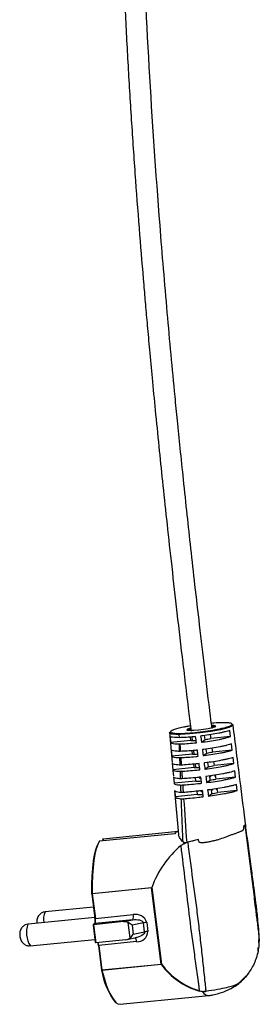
# Model space of a CAD drawing. Header units: millimetres. Extents: x -560 to 65, y -1363 to 525.
# Tile 3 of 6: x -7 to 45, y -1106 to -891. Entities that reach past the tile are written whole.
import ezdxf

# ---------------------------------------------------------------- set-up
doc = ezdxf.new("R2010")
doc.units = ezdxf.units.MM

msp = doc.modelspace()

# ---------------------------------------------------------------- linework, layer by layer
at = {"color": 7, "linetype": 'Continuous', "lineweight": 25}
for p, q in [((25.8, -1046.68), (26.38, -1053.33)), ((39.14, -1047.63), (38.98, -1046.29)), ((25.9, -1047.59), (26.01, -1048.93)), ((30.45, -1048.49), (26.01, -1048.93)), ((27.95, -1047.87), (27.92, -1047.16)), ((30.45, -1048.49), (30.36, -1047.73)), ((30.68, -1047.78), (30.77, -1048.5)), ((32.77, -1048.86), (33.58, -1048.28)), ((33.58, -1048.28), (33.47, -1047.41)), ((34.69, -1047.22), (34.8, -1048.06)), ((39.14, -1047.63), (34.8, -1048.06)), ((26.15, -1050.55), (26.27, -1051.9)), ((30.82, -1051.45), (30.73, -1050.69)), ((31.04, -1050.67), (31.13, -1051.45)), ((33.95, -1051.23), (33.84, -1050.35)), ((35.06, -1050.16), (35.17, -1051.02)), ((39.51, -1050.58), (35.17, -1051.02)), ((39.51, -1050.58), (39.34, -1049.24)), ((30.82, -1051.45), (26.27, -1051.9)), ((33.15, -1051.8), (33.95, -1051.23)), ((35.43, -1053.11), (35.54, -1053.97)), ((39.88, -1053.54), (39.71, -1052.2)), ((26.41, -1053.52), (26.53, -1054.87)), ((31.19, -1054.4), (26.53, -1054.87)), ((26.53, -1055.04), (26.64, -1056.32)), ((31.19, -1054.4), (31.1, -1053.65)), ((31.4, -1053.63), (31.5, -1054.41)), ((33.54, -1054.75), (34.33, -1054.19)), ((34.33, -1054.19), (34.21, -1053.3)), ((39.88, -1053.54), (35.54, -1053.97)), ((40.24, -1056.5), (40.08, -1055.16)), ((26.67, -1056.49), (26.78, -1057.83)), ((31.57, -1057.36), (26.78, -1057.83)), ((31.57, -1057.36), (31.47, -1056.61)), ((32.32, -1056.53), (32.36, -1056.79)), ((33.92, -1057.7), (34.7, -1057.14)), ((34.7, -1057.14), (34.58, -1056.25)), ((34.78, -1056.43), (34.61, -1056.44)), ((34.75, -1056.22), (34.78, -1056.43)), ((35.8, -1056.35), (35.76, -1056.06)), ((35.8, -1056.06), (35.91, -1056.93)), ((35.84, -1056.32), (35.8, -1056.35)), ((40.24, -1056.5), (35.91, -1056.93)), ((26.92, -1059.48), (27.75, -1069.08)), ((26.93, -1059.45), (27.04, -1060.8)), ((31.94, -1060.31), (31.84, -1059.58)), ((32.7, -1059.48), (32.73, -1059.74)), ((35.07, -1060.1), (34.95, -1059.18)), ((35.15, -1059.38), (34.98, -1059.4)), ((35.12, -1059.16), (35.15, -1059.38)), ((36.17, -1059.31), (36.13, -1059)), ((36.17, -1059), (36.29, -1059.88)), ((36.21, -1059.28), (36.17, -1059.31)), ((40.61, -1059.45), (36.29, -1059.88)), ((40.61, -1059.45), (40.44, -1058.11)), ((31.94, -1060.31), (27.04, -1060.8)), ((34.31, -1060.64), (35.07, -1060.1)), ((26.93, -1068.88), (10.5, -1070.51)), ((11.18, -1070.06), (11.23, -1070.44)), ((11.25, -1069.97), (27.68, -1068.34)), ((27.29, -1068.48), (27.7, -1068.43)), ((8.89, -1081.96), (21.92, -1080.67)), ((21.88, -1080.72), (8.9, -1082.01)), ((21.92, -1080.67), (21.88, -1080.72)), ((23.98, -1097.42), (21.88, -1080.72)), ((21.95, -1080.61), (24.06, -1097.41)), ((8.82, -1082.01), (9.49, -1087.4)), ((8.9, -1082.01), (9.57, -1087.4)), ((9.18, -1084.93), (-1.4, -1085.98)), ((9.47, -1087.2), (-5.13, -1088.65)), ((9.57, -1087.4), (17.86, -1086.58)), ((-5.13, -1088.65), (-5.19, -1088.68)), ((9.15, -1088.78), (9.08, -1088.86)), ((9.08, -1088.86), (9.56, -1092.64)), ((9.45, -1088.55), (9.11, -1088.8)), ((15.76, -1088.12), (9.15, -1088.78)), ((9.5, -1088.53), (9.15, -1088.78)), ((9.15, -1088.78), (9.65, -1092.72)), ((17.78, -1087.71), (9.5, -1088.53)), ((15.76, -1088.12), (17.78, -1087.71)), ((17.18, -1091.69), (16.75, -1088.31)), ((20.08, -1088.39), (17.6, -1088.9)), ((17.6, -1088.9), (17.84, -1090.87)), ((20.32, -1090.36), (20.08, -1088.39)), ((20.83, -1088.28), (21.08, -1090.25)), ((-4.66, -1093.4), (9.48, -1092)), ((16.45, -1092.04), (18.58, -1091.6)), ((17.84, -1090.87), (20.32, -1090.36)), ((18.58, -1091.6), (18.28, -1091.65)), ((9.65, -1092.72), (9.56, -1092.64)), ((16.26, -1092.07), (9.65, -1092.72)), ((10.24, -1093.31), (10.92, -1098.71)), ((18.6, -1092.49), (10.32, -1093.32)), ((10.32, -1093.32), (11, -1098.71)), ((45.16, -1094.55), (45.22, -1093.8)), ((11, -1098.71), (23.98, -1097.42)), ((23.99, -1097.47), (11, -1098.75)), ((42.89, -1099.58), (43.14, -1099.29)), ((41.16, -1101.43), (40.95, -1101.56)), ((14.98, -1106.2), (31.41, -1104.57)), ((31.42, -1104.57), (34.34, -1104.28))]:
    msp.add_line(p, q, dxfattribs=at)
at = {"color": 8, "linetype": 'Continuous', "lineweight": 25}
msp.add_line((11.25, -1069.97), (11.31, -1070.43), dxfattribs=at)
at = {"color": 7, "linetype": 'Continuous', "lineweight": 25, "flags": 128}
for points in [[(39.35, -1044.93), (39.65, -1045), (39.57, -1045.29), (39.49, -1045.34), (38.55, -1045.72), (36.94, -1046.13), (34.85, -1046.52), (32.53, -1046.84), (30.23, -1047.06), (28.21, -1047.15), (27.92, -1047.16), (27.92, -1047.16), (27.92, -1047.16)], [(35.92, -1045.37), (35.92, -1045.39), (35.7, -1045.55), (35.12, -1045.73), (34.26, -1045.92), (33.21, -1046.09), (32.11, -1046.23), (31.08, -1046.3), (30.26, -1046.32), (29.73, -1046.27), (29.57, -1046.17)], [(30.43, -1046.03), (30, -1046.18), (29.79, -1046.33), (29.79, -1046.34)], [(32.66, -1056.73), (32.62, -1056.73), (32.36, -1056.79)], [(33.04, -1059.68), (32.99, -1059.69), (32.73, -1059.74)], [(8.82, -1082.01), (8.82, -1080.02), (8.88, -1078.14), (9, -1076.41), (9.17, -1074.85), (9.4, -1073.47), (9.69, -1072.3), (10.02, -1071.36), (10.39, -1070.65)], [(10.5, -1070.51), (10.11, -1071.22), (9.78, -1072.16), (9.49, -1073.34), (9.25, -1074.73), (9.07, -1076.3), (8.95, -1078.05), (8.89, -1079.95), (8.89, -1081.96)], [(17.78, -1087.71), (18.16, -1087.67), (18.53, -1087.67), (18.88, -1087.69), (19.21, -1087.75), (19.49, -1087.83), (19.72, -1087.94), (19.9, -1088.08), (20.02, -1088.23), (20.08, -1088.39)], [(10.24, -1093.31), (10.24, -1093.31), (10.24, -1093.31)], [(11, -1098.75), (11.47, -1100.44), (11.96, -1101.94), (12.46, -1103.24), (12.97, -1104.32), (13.49, -1105.17), (14, -1105.77), (14.5, -1106.11), (14.98, -1106.2)]]:
    msp.add_lwpolyline(points, dxfattribs=at)
at = {"color": 8, "linetype": 'Continuous', "lineweight": 25, "flags": 128}
for points in [[(8.82, -1082), (8.82, -1081.99), (8.82, -1081.99), (8.83, -1081.98), (8.84, -1081.97), (8.86, -1081.97), (8.87, -1081.97), (8.89, -1081.96)], [(20.32, -1090.36), (20.31, -1090.56), (20.21, -1090.76), (20.03, -1090.96), (19.77, -1091.15), (19.46, -1091.32), (19.1, -1091.46), (18.7, -1091.57), (18.58, -1091.6)], [(11, -1098.75), (10.99, -1098.75), (10.97, -1098.75), (10.95, -1098.75), (10.94, -1098.74), (10.93, -1098.74), (10.92, -1098.73), (10.92, -1098.72)]]:
    msp.add_lwpolyline(points, dxfattribs=at)
at = {"color": 8, "linetype": 'Continuous', "lineweight": 25}
for centre, radius, start, end in [((30.54, -1047.22), 1.43, 94.8658, 132.8113), ((35.22, -1046.88), 1.66, 65.2117, 95.3938), ((8.86, -1081.83), 0.183, 256.1968, 281.2861), ((1.38, -1087.49), 3.16, 151.3818, 195.0527), ((9.54, -1087.23), 0.183, 256.1968, 281.2861), ((-0.36, -1090.53), 5.16, 159.0168, 213.813), ((9.51, -1088.63), 0.0947, 95.592, 125.6382), ((16.96, -1092.54), 1.64, 1.6359, 33.0295), ((7.3, -1093.64), 3.04, 6.1643, 18.6749), ((10.28, -1093.18), 0.137, 251.8688, 285.6141), ((10.96, -1098.58), 0.137, 251.8688, 285.6141)]:
    msp.add_arc(centre, radius, start, end, dxfattribs=at)
at = {"color": 7, "linetype": 'Continuous', "lineweight": 25}
for centre, radius, start, end in [((35.13, -1046.82), 1.37, 63.5592, 93.7618), ((30.96, -1039.28), 9.22, 266.8068, 273.96), ((30.8, -1029.04), 19.43, 278.227, 281.8714), ((31.17, -1032), 19.43, 278.227, 281.8714), ((31.34, -1042.23), 9.23, 266.8089, 273.9767), ((31.71, -1045.17), 9.25, 266.8122, 274.0015), ((31.54, -1034.96), 19.43, 278.227, 281.8714), ((32.08, -1048.1), 9.27, 266.8163, 274.0334), ((31.92, -1037.91), 19.43, 278.227, 281.8714), ((32.45, -1051.03), 9.3, 266.8212, 274.0718), ((32.29, -1040.87), 19.43, 278.227, 281.8714), ((28.61, -1070.01), 2.02, 130.7759, 146.1728), ((27.78, -1069.26), 0.924, 95.8966, 121.8904), ((41.83, -1087.66), 21.09, 129.8482, 160.4786), ((8.92, -1082), 0.1, 180.8608, 187.166), ((9.34, -1081.96), 0.451, 181.0003, 187.222), ((7.48, -1087.89), 2.07, 338.809, 13.6596), ((7.74, -1087.85), 1.89, 338.809, 13.6596), ((16.02, -1087.03), 1.89, 338.809, 13.6596), ((18.41, -1089.07), 2.55, 17.9827, 102.5029), ((15.96, -1089.82), 1.7, 62.0856, 96.4787), ((14.14, -1092.93), 5.3, 49.3309, 60.4617), ((21.57, -1095.87), 7.63, 95.5566, 101.2787), ((16.13, -1090.44), 1.63, 274.6095, 309.9862), ((14.73, -1089.01), 3.63, 312.4595, 329.0951), ((18.71, -1090.13), 2.37, 267.2538, 357.0001), ((21.81, -1097.84), 7.63, 95.5566, 101.2787), ((6.69, -1093.71), 3.57, 6.3904, 16.821), ((23.91, -1096.7), 0.721, 275.4365, 282.2798), ((24.35, -1097.37), 0.377, 186.899, 193.9181), ((23.9, -1097.28), 0.204, 293.735, 321.0845), ((36.71, -1088.25), 15.71, 215.9331, 253.7873), ((36.73, -1088.18), 15.67, 216.0582, 253.8935), ((26.54, -1096.07), 15.85, 189.5711, 217.8487), ((11.02, -1098.69), 0.1, 187.166, 194.323), ((11.37, -1098.66), 0.377, 186.899, 193.9181), ((32.26, -1103.23), 0.121, 298.0832, 353.6111), ((34.44, -1102.62), 1.66, 211.4644, 266.4288)]:
    msp.add_arc(centre, radius, start, end, dxfattribs=at)
for points, knots in [([(18.65, -634.08), (18.65, -634.28), (18.76, -648.63), (18.15, -677.11), (16.93, -719.44), (15.5, -758.19), (14.6, -793.39), (14.33, -825.05), (14.76, -856.69), (15.71, -881.96), (16.7, -900.89), (17.47, -913.47), (18.32, -925.8), (19.21, -937.58), (19.96, -946.62), (20.53, -953.22), (20.94, -957.94), (21.43, -963.3), (22.01, -969.47), (22.69, -976.51), (23.44, -984.03), (24.26, -991.98), (25.15, -1000.33), (26.16, -1009.5), (27.29, -1019.53), (28.57, -1030.49), (29.66, -1039.58), (30.34, -1045.01), (30.52, -1046.48)], [0, 0, 0, 0, 0.001508, 0.10401, 0.206396, 0.308628, 0.385211, 0.461692, 0.538125, 0.614529, 0.645086, 0.675647, 0.706036, 0.734859, 0.761536, 0.771949, 0.783049, 0.796056, 0.811064, 0.828183, 0.847543, 0.866037, 0.886398, 0.90875, 0.933234, 0.960004, 0.989235, 1, 1, 1, 1]), ([(35.1, -1045.89), (34.99, -1044.99), (34.44, -1040.63), (33.53, -1033.07), (32.4, -1023.49), (31.39, -1014.72), (30.49, -1006.69), (29.66, -999.01), (28.88, -991.7), (28.17, -984.81), (27.55, -978.75), (26.58, -968.87), (25.26, -954.65), (23.25, -930.64), (21.23, -901.17), (19.7, -867.69), (19.01, -835.38), (19.06, -804.29), (19.7, -773.18), (20.78, -740.08), (22.01, -704.97), (23.01, -668.99), (23.17, -645.36), (23.25, -634.13)], [0, 0, 0, 0, 0.006627, 0.032172, 0.05561, 0.077075, 0.096689, 0.114557, 0.133507, 0.150305, 0.165071, 0.177935, 0.222693, 0.2692, 0.353363, 0.437546, 0.512722, 0.58795, 0.663257, 0.738637, 0.828475, 0.918415, 1, 1, 1, 1]), ([(28.03, -1046.94), (28.75, -1046.92), (30.08, -1046.88), (32.51, -1046.63), (34.8, -1046.31), (36.87, -1045.92), (38.46, -1045.52), (39.14, -1045.26), (39.5, -1045.02), (39.55, -1044.81), (38.86, -1044.63), (37.47, -1044.59), (36.07, -1044.63), (35.14, -1044.72), (34.95, -1044.74)], [0, 0, 0, 0, 0.110896, 0.205723, 0.300505, 0.395677, 0.490644, 0.584438, 0.598722, 0.693142, 0.787578, 0.881212, 0.976585, 1, 1, 1, 1]), ([(27.92, -1047.16), (27.92, -1047.16), (27.38, -1047.16), (26.44, -1047.13), (25.77, -1046.95), (25.73, -1046.74), (26.04, -1046.59), (26.09, -1046.57)], [0, 0, 0, 0, 0.0000081, 0.3066093, 0.6244979, 0.942421, 1, 1, 1, 1]), ([(30.31, -1045.31), (30.04, -1045.35), (29.78, -1045.4), (29.29, -1045.5), (29.05, -1045.54), (28.59, -1045.64), (28.38, -1045.69), (27.96, -1045.78), (27.76, -1045.83), (27.22, -1045.98), (26.91, -1046.07), (26.42, -1046.26), (26.24, -1046.35), (26.01, -1046.51), (25.97, -1046.58), (26.01, -1046.68), (26.04, -1046.71), (26.14, -1046.77), (26.21, -1046.79), (26.37, -1046.84), (26.47, -1046.85), (26.7, -1046.89), (26.84, -1046.9), (27.28, -1046.94), (27.63, -1046.94), (28.03, -1046.94)], [0, 0, 0, 0, 0.0625, 0.0625, 0.125, 0.125, 0.1875, 0.1875, 0.25, 0.25, 0.375, 0.375, 0.5, 0.5, 0.625, 0.625, 0.6875, 0.6875, 0.75, 0.75, 0.8125, 0.8125, 0.875, 0.875, 1, 1, 1, 1]), ([(30.31, -1045.31), (30.31, -1045.31), (30.3, -1045.31), (30.3, -1045.31), (30.3, -1045.31)], [0, 0, 0, 0, 0.781598, 1, 1, 1, 1]), ([(38.98, -1046.29), (38.85, -1046.33), (38.56, -1046.43), (38.01, -1046.58), (37.33, -1046.74), (36.32, -1046.95), (34.9, -1047.21), (33.52, -1047.41), (32.75, -1047.5), (32.6, -1047.52)], [0.5675789, 0.5675789, 0.5675789, 0.5675789, 0.5937496, 0.6249996, 0.6562496, 0.6874997, 0.7499997, 0.8124998, 0.8274533, 0.8274533, 0.8274533, 0.8274533]), ([(42.5, -1067.39), (42.07, -1063.94), (41.14, -1056.51), (40.21, -1049.08), (39.71, -1045.1)], [0, 0, 0, 0, 0.464135, 1, 1, 1, 1]), ([(27.95, -1047.87), (27.53, -1047.87), (26.81, -1047.85), (26.14, -1047.74), (25.94, -1047.64), (25.9, -1047.59)], [0, 0, 0, 0, 0.125, 0.25, 0.3571688, 0.3571688, 0.3571688, 0.3571688]), ([(26.01, -1048.93), (26.05, -1048.99), (26.24, -1049.09), (26.89, -1049.2), (27.58, -1049.23), (27.97, -1049.23)], [0.0039521, 0.0039521, 0.0039521, 0.0039521, 0.1121373, 0.2371373, 0.3581853, 0.3581853, 0.3581853, 0.3581853]), ([(27.92, -1047.16), (27.92, -1047.11), (27.93, -1047.06), (27.97, -1046.98), (28, -1046.95), (28.03, -1046.94)], [0, 0, 0, 0, 0.5, 0.5, 1, 1, 1, 1]), ([(31.51, -1047.64), (31.41, -1047.65), (30.69, -1047.72), (29.42, -1047.82), (28.4, -1047.86), (27.95, -1047.87)], [0.8641523, 0.8641523, 0.8641523, 0.8641523, 0.8749999, 0.9374999, 1, 1, 1, 1]), ([(32.77, -1048.86), (32.9, -1048.84), (33.65, -1048.75), (35.02, -1048.55), (36.45, -1048.3), (37.47, -1048.08), (38.15, -1047.92), (38.71, -1047.77), (39.02, -1047.67), (39.14, -1047.63)], [0.5673379, 0.5673379, 0.5673379, 0.5673379, 0.5801354, 0.6426355, 0.7051356, 0.7363856, 0.7676356, 0.7988857, 0.8252973, 0.8252973, 0.8252973, 0.8252973]), ([(28.02, -1050.87), (27.65, -1050.86), (26.99, -1050.83), (26.37, -1050.72), (26.19, -1050.61), (26.15, -1050.55)], [0.0067789, 0.0067789, 0.0067789, 0.0067789, 0.125, 0.25, 0.3593867, 0.3593867, 0.3593867, 0.3593867]), ([(28.02, -1050.87), (28.01, -1050.6), (28.01, -1050.32), (28, -1050.05), (27.99, -1049.78), (27.98, -1049.5), (27.97, -1049.23)], [0, 0, 0, 0, 0.000825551, 0.000825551, 0.000825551, 0.00164821, 0.00164821, 0.00164821, 0.00164821]), ([(28.06, -1049.23), (28.51, -1049.22), (29.53, -1049.17), (30.81, -1049.07), (31.55, -1048.99), (31.68, -1048.98)], [0.8619263, 0.8619263, 0.8619263, 0.8619263, 0.9224996, 0.9849997, 0.9980733, 0.9980733, 0.9980733, 0.9980733]), ([(28.06, -1049.23), (28.07, -1049.5), (28.09, -1049.78), (28.11, -1050.05), (28.13, -1050.32), (28.15, -1050.6), (28.16, -1050.87)], [0, 0, 0, 0, 0.000826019, 0.000826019, 0.000826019, 0.00164618, 0.00164618, 0.00164618, 0.00164618]), ([(31.89, -1050.6), (31.73, -1050.61), (30.96, -1050.69), (29.65, -1050.8), (28.62, -1050.85), (28.16, -1050.87)], [0.8592575, 0.8592575, 0.8592575, 0.8592575, 0.8749999, 0.9374999, 0.9966625, 0.9966625, 0.9966625, 0.9966625]), ([(39.34, -1049.24), (39.21, -1049.29), (38.9, -1049.39), (38.33, -1049.54), (37.64, -1049.7), (36.6, -1049.92), (35.16, -1050.17), (33.81, -1050.36), (33.08, -1050.46), (32.98, -1050.47)], [0.5670489, 0.5670489, 0.5670489, 0.5670489, 0.5937496, 0.6249996, 0.6562496, 0.6874997, 0.7499997, 0.8124998, 0.8227102, 0.8227102, 0.8227102, 0.8227102]), ([(33.15, -1051.8), (33.24, -1051.79), (33.94, -1051.7), (35.28, -1051.51), (36.73, -1051.26), (37.78, -1051.05), (38.48, -1050.88), (39.06, -1050.73), (39.38, -1050.63), (39.51, -1050.58)], [0.5668106, 0.5668106, 0.5668106, 0.5668106, 0.574886, 0.6373861, 0.6998862, 0.7311362, 0.7623862, 0.7936363, 0.8205753, 0.8205753, 0.8205753, 0.8205753]), ([(26.27, -1051.9), (26.3, -1051.96), (26.47, -1052.07), (27.07, -1052.19), (27.71, -1052.22), (28.06, -1052.23)], [0.0090855, 0.0090855, 0.0090855, 0.0090855, 0.119449, 0.244449, 0.3603635, 0.3603635, 0.3603635, 0.3603635]), ([(28.11, -1053.87), (28.11, -1053.6), (28.1, -1053.32), (28.09, -1053.05), (28.08, -1052.78), (28.07, -1052.5), (28.06, -1052.23)], [0, 0, 0, 0, 0.000825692, 0.000825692, 0.000825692, 0.001647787, 0.001647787, 0.001647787, 0.001647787]), ([(28.25, -1052.23), (28.71, -1052.21), (29.75, -1052.15), (31.08, -1052.04), (31.88, -1051.95), (32.06, -1051.93)], [0.8570569, 0.8570569, 0.8570569, 0.8570569, 0.9150526, 0.9775527, 0.9954956, 0.9954956, 0.9954956, 0.9954956]), ([(28.25, -1052.23), (28.27, -1052.5), (28.29, -1052.78), (28.31, -1053.05), (28.33, -1053.33), (28.35, -1053.6), (28.37, -1053.87)], [0, 0, 0, 0, 0.000830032, 0.000830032, 0.000830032, 0.001645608, 0.001645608, 0.001645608, 0.001645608]), ([(39.71, -1052.2), (39.58, -1052.25), (39.25, -1052.35), (38.66, -1052.5), (37.94, -1052.67), (36.89, -1052.88), (35.42, -1053.13), (34.11, -1053.32), (33.42, -1053.41), (33.36, -1053.42)], [0.5665247, 0.5665247, 0.5665247, 0.5665247, 0.5937496, 0.6249996, 0.6562496, 0.6874997, 0.7499997, 0.8124998, 0.8180138, 0.8180138, 0.8180138, 0.8180138]), ([(28.11, -1053.87), (27.78, -1053.86), (27.17, -1053.82), (26.6, -1053.7), (26.43, -1053.58), (26.41, -1053.52)], [0.0118161, 0.0118161, 0.0118161, 0.0118161, 0.125, 0.25, 0.3615187, 0.3615187, 0.3615187, 0.3615187]), ([(26.53, -1054.87), (26.55, -1054.93), (26.7, -1055.05), (27.25, -1055.17), (27.84, -1055.22), (28.16, -1055.23)], [0.0140346, 0.0140346, 0.0140346, 0.0140346, 0.1264932, 0.2514932, 0.3624586, 0.3624586, 0.3624586, 0.3624586]), ([(28.21, -1056.87), (28.2, -1056.6), (28.19, -1056.32), (28.19, -1056.05), (28.18, -1055.78), (28.17, -1055.5), (28.16, -1055.23)], [0, 0, 0, 0, 0.000824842, 0.000824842, 0.000824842, 0.001647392, 0.001647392, 0.001647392, 0.001647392]), ([(32.26, -1053.55), (32.06, -1053.57), (31.23, -1053.66), (29.88, -1053.78), (28.83, -1053.85), (28.37, -1053.87)], [0.8544177, 0.8544177, 0.8544177, 0.8544177, 0.8749999, 0.9374999, 0.9941009, 0.9941009, 0.9941009, 0.9941009]), ([(28.46, -1055.23), (28.92, -1055.2), (29.98, -1055.13), (31.35, -1055), (32.2, -1054.91), (32.43, -1054.88)], [0.8522408, 0.8522408, 0.8522408, 0.8522408, 0.9077016, 0.9702017, 0.9929607, 0.9929607, 0.9929607, 0.9929607]), ([(28.46, -1055.23), (28.48, -1055.5), (28.5, -1055.78), (28.52, -1056.06), (28.53, -1056.33), (28.55, -1056.59), (28.57, -1056.86)], [0, 0, 0, 0, 0.000835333, 0.000835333, 0.000835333, 0.001645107, 0.001645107, 0.001645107, 0.001645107]), ([(33.54, -1054.75), (33.57, -1054.75), (34.24, -1054.66), (35.54, -1054.48), (37.01, -1054.22), (38.08, -1054.01), (38.81, -1053.85), (39.41, -1053.69), (39.74, -1053.59), (39.88, -1053.54)], [0.566289, 0.566289, 0.566289, 0.566289, 0.5696898, 0.6321899, 0.6946899, 0.72594, 0.75719, 0.78844, 0.8159006, 0.8159006, 0.8159006, 0.8159006]), ([(40.08, -1055.16), (39.94, -1055.2), (39.6, -1055.31), (38.99, -1055.46), (38.25, -1055.63), (37.17, -1055.84), (35.68, -1056.1), (34.4, -1056.28), (33.76, -1056.36), (33.75, -1056.36)], [0.5660064, 0.5660064, 0.5660064, 0.5660064, 0.5937496, 0.6249996, 0.6562496, 0.6874997, 0.7499997, 0.8124998, 0.8133657, 0.8133657, 0.8133657, 0.8133657]), ([(28.21, -1056.87), (27.91, -1056.85), (27.35, -1056.8), (26.82, -1056.67), (26.68, -1056.55), (26.67, -1056.49)], [0.0166505, 0.0166505, 0.0166505, 0.0166505, 0.125, 0.25, 0.3635709, 0.3635709, 0.3635709, 0.3635709]), ([(32.64, -1056.5), (32.38, -1056.53), (31.5, -1056.63), (30.1, -1056.76), (29.04, -1056.83), (28.57, -1056.86)], [0.8496295, 0.8496295, 0.8496295, 0.8496295, 0.8749999, 0.9374999, 0.9916127, 0.9916127, 0.9916127, 0.9916127]), ([(33.92, -1057.7), (34.55, -1057.62), (35.81, -1057.44), (37.3, -1057.19), (38.39, -1056.97), (39.14, -1056.81), (39.76, -1056.65), (40.1, -1056.54), (40.24, -1056.5)], [0.5657733, 0.5657733, 0.5657733, 0.5657733, 0.6270485, 0.6895486, 0.7207986, 0.7520487, 0.7832987, 0.811275, 0.811275, 0.811275, 0.811275]), ([(26.78, -1057.83), (26.8, -1057.9), (26.93, -1058.02), (27.43, -1058.16), (27.97, -1058.21), (28.26, -1058.23)], [0.0187682, 0.0187682, 0.0187682, 0.0187682, 0.1332445, 0.2582445, 0.3644764, 0.3644764, 0.3644764, 0.3644764]), ([(28.32, -1059.87), (28.05, -1059.85), (27.53, -1059.79), (27.05, -1059.65), (26.93, -1059.52), (26.93, -1059.45)], [0.0212571, 0.0212571, 0.0212571, 0.0212571, 0.125, 0.25, 0.3655485, 0.3655485, 0.3655485, 0.3655485]), ([(28.32, -1059.87), (28.31, -1059.59), (28.3, -1059.32), (28.29, -1059.05), (28.28, -1058.78), (28.27, -1058.5), (28.26, -1058.23)], [0, 0, 0, 0, 0.000823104, 0.000823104, 0.000823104, 0.001647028, 0.001647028, 0.001647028, 0.001647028]), ([(28.67, -1058.22), (29.13, -1058.19), (30.2, -1058.11), (31.62, -1057.97), (32.53, -1057.87), (32.81, -1057.84)], [0.8474752, 0.8474752, 0.8474752, 0.8474752, 0.9004973, 0.9629974, 0.990522, 0.990522, 0.990522, 0.990522]), ([(28.67, -1058.22), (28.69, -1058.5), (28.71, -1058.78), (28.72, -1059.06), (28.74, -1059.33), (28.76, -1059.59), (28.78, -1059.86)], [0, 0, 0, 0, 0.00084168, 0.00084168, 0.00084168, 0.001644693, 0.001644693, 0.001644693, 0.001644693]), ([(33.02, -1059.45), (32.71, -1059.48), (31.77, -1059.59), (30.32, -1059.74), (29.25, -1059.82), (28.78, -1059.86)], [0.8448906, 0.8448906, 0.8448906, 0.8448906, 0.8749999, 0.9374999, 0.9892444, 0.9892444, 0.9892444, 0.9892444]), ([(40.44, -1058.11), (40.3, -1058.16), (39.95, -1058.26), (39.32, -1058.43), (38.56, -1058.59), (37.45, -1058.81), (35.97, -1059.05), (34.74, -1059.23), (34.13, -1059.31)], [0.5654938, 0.5654938, 0.5654938, 0.5654938, 0.5937496, 0.6249996, 0.6562496, 0.6874997, 0.7499997, 0.8087678, 0.8087678, 0.8087678, 0.8087678]), ([(34.31, -1060.64), (34.89, -1060.57), (36.11, -1060.39), (37.58, -1060.15), (38.7, -1059.93), (39.47, -1059.77), (40.11, -1059.61), (40.46, -1059.5), (40.61, -1059.45)], [0.5652634, 0.5652634, 0.5652634, 0.5652634, 0.6219643, 0.6844644, 0.7157144, 0.7469644, 0.7782145, 0.8067007, 0.8067007, 0.8067007, 0.8067007]), ([(27.04, -1060.8), (27.05, -1060.87), (27.16, -1061), (27.62, -1061.14), (28.11, -1061.2), (28.37, -1061.23)], [0.0232661, 0.0232661, 0.0232661, 0.0232661, 0.1396879, 0.2646879, 0.3664218, 0.3664218, 0.3664218, 0.3664218]), ([(28.78, -1059.86), (28.68, -1059.87), (28.6, -1059.87), (28.44, -1059.87), (28.37, -1059.87), (28.32, -1059.87)], [0, 0, 0, 0, 0.5, 0.5, 1, 1, 1, 1]), ([(28.75, -1070.68), (28.68, -1069.15), (28.62, -1067.61), (28.56, -1066.07), (28.49, -1064.46), (28.43, -1062.84), (28.37, -1061.23)], [0, 0, 0, 0, 0.00463868, 0.00463868, 0.00463868, 0.009509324, 0.009509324, 0.009509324, 0.009509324]), ([(28.88, -1061.22), (29.34, -1061.18), (30.43, -1061.09), (31.89, -1060.94), (32.86, -1060.82), (33.19, -1060.78)], [0.8427581, 0.8427581, 0.8427581, 0.8427581, 0.8934776, 0.9559777, 0.9882194, 0.9882194, 0.9882194, 0.9882194]), ([(42.01, -1067.16), (42.02, -1067.29), (42.02, -1067.42), (42.01, -1067.68), (41.99, -1067.8), (41.93, -1068.01), (41.89, -1068.1), (41.81, -1068.2), (41.78, -1068.22), (41.72, -1068.27), (41.68, -1068.28), (41.58, -1068.32), (41.5, -1068.34), (41.34, -1068.41), (41.26, -1068.45), (41.09, -1068.52), (41, -1068.56), (40.82, -1068.63), (40.72, -1068.67), (40.43, -1068.79), (40.22, -1068.86), (39.78, -1069), (39.56, -1069.07), (39.1, -1069.24), (38.86, -1069.33), (38.38, -1069.51), (38.15, -1069.6), (37.42, -1069.88), (36.92, -1070.05), (36.16, -1070.28), (35.9, -1070.35), (35.38, -1070.48), (35.12, -1070.53), (34.6, -1070.65), (34.34, -1070.7), (33.81, -1070.79), (33.55, -1070.83), (33.15, -1070.87), (33.02, -1070.88), (32.74, -1070.88), (32.61, -1070.87), (32.42, -1070.8), (32.36, -1070.77), (32.26, -1070.67), (32.23, -1070.61), (32.15, -1070.42), (32.14, -1070.29), (32.13, -1070.16)], [0, 0, 0, 0, 0.03125, 0.03125, 0.0625, 0.0625, 0.09375, 0.09375, 0.109375, 0.109375, 0.125, 0.125, 0.15625, 0.15625, 0.1875, 0.1875, 0.21875, 0.21875, 0.25, 0.25, 0.3125, 0.3125, 0.375, 0.375, 0.4375, 0.4375, 0.5, 0.5, 0.625, 0.625, 0.6875, 0.6875, 0.75, 0.75, 0.8125, 0.8125, 0.875, 0.875, 0.90625, 0.90625, 0.9375, 0.9375, 0.953125, 0.953125, 0.96875, 0.96875, 1, 1, 1, 1]), ([(42.3, -1066.99), (42.49, -1068.49), (42.87, -1071.49), (43.43, -1075.99), (44, -1080.48), (44.37, -1083.47), (44.62, -1085.45), (44.74, -1086.4), (44.92, -1087.82), (45.1, -1089.25), (45.22, -1090.2), (45.4, -1091.63), (45.42, -1093.54), (44.79, -1096.34), (43.54, -1098.9), (42.34, -1100.34), (41.62, -1101.02), (41.53, -1101.1), (41.41, -1101.21), (41.29, -1101.32), (41.21, -1101.39), (41.16, -1101.43)], [0, 0, 0, 0, 0.1028607, 0.2057214, 0.3085821, 0.4114428, 0.4114428, 0.4446724, 0.477902, 0.5111316, 0.5443612, 0.5443612, 0.6092202, 0.6740791, 0.7389381, 0.8037971, 0.8037971, 0.8080259, 0.8122547, 0.8164835, 0.8207123, 0.8207123, 0.8207123, 0.8207123]), ([(42.51, -1067.5), (42.51, -1067.46), (42.5, -1067.34), (42.46, -1067.1), (42.44, -1066.92), (42.43, -1066.86)], [0, 0, 0, 0, 0.298069, 0.729763, 1, 1, 1, 1]), ([(45.31, -1092.77), (45.35, -1092.38), (45.49, -1091.15), (45.23, -1089.24), (45.07, -1087.15), (44.89, -1085.45), (44.71, -1084.02), (44.5, -1082.31), (44.16, -1079.82), (43.68, -1076.28), (43.11, -1072.09), (42.72, -1069.05), (42.52, -1067.5)], [0, 0, 0, 0, 0.045754, 0.145253, 0.227023, 0.292433, 0.343143, 0.394009, 0.499695, 0.640963, 0.817256, 1, 1, 1, 1]), ([(11.18, -1070.06), (11.18, -1070.05), (11.18, -1070.04), (11.18, -1070.01), (11.2, -1069.99), (11.22, -1069.98), (11.24, -1069.97), (11.25, -1069.97)], [0, 0, 0, 0, 0.135277, 0.467467, 0.69268, 0.845907, 1, 1, 1, 1]), ([(28.75, -1070.68), (28.53, -1070.42), (28.1, -1069.88), (27.74, -1069.31), (27.8, -1069.11), (27.81, -1069.08)], [0, 0, 0, 0, 0.442471, 0.895812, 1, 1, 1, 1]), ([(10.5, -1070.51), (10.49, -1070.51), (10.48, -1070.52), (10.47, -1070.52), (10.46, -1070.52), (10.46, -1070.53), (10.45, -1070.53), (10.44, -1070.54), (10.43, -1070.55), (10.42, -1070.56), (10.41, -1070.57), (10.41, -1070.59), (10.4, -1070.6), (10.4, -1070.62), (10.39, -1070.63), (10.39, -1070.65), (10.39, -1070.65), (10.39, -1070.65), (10.39, -1070.65)], [0, 0, 0, 0, 0.0000256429, 0.0000256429, 0.0000256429, 0.0000510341, 0.0000510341, 0.0000510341, 0.0000885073, 0.0000885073, 0.0000885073, 0.0001439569, 0.0001439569, 0.0001439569, 0.0001966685, 0.0001966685, 0.0001966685, 0.0001986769, 0.0001986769, 0.0001986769, 0.0001986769]), ([(32.38, -1103.24), (32.34, -1102.91), (32.29, -1102.58), (32.2, -1101.92), (32.16, -1101.59), (32.02, -1100.6), (31.93, -1099.94), (31.66, -1097.95), (31.48, -1096.63), (30.93, -1092.67), (30.57, -1090.03), (29.9, -1084.73), (29.6, -1082.08), (28.97, -1076.77), (28.65, -1074.12), (28.31, -1071.47)], [0, 0, 0, 0, 0.03125, 0.03125, 0.0625, 0.0625, 0.125, 0.125, 0.25, 0.25, 0.5, 0.5, 0.75, 0.75, 1, 1, 1, 1]), ([(28.89, -1071.12), (29.02, -1071.04), (29.17, -1070.97), (29.46, -1070.85), (29.62, -1070.8), (29.77, -1070.76)], [0, 0, 0, 0, 0.5, 0.5, 1, 1, 1, 1]), ([(29.77, -1070.76), (30.12, -1073.48), (30.48, -1076.2), (31.03, -1080.27), (31.21, -1081.63), (31.58, -1084.35), (31.76, -1085.71), (32.1, -1088.43), (32.26, -1089.79), (32.57, -1092.5), (32.72, -1093.86), (33.02, -1096.58), (33.17, -1097.94), (33.38, -1099.98), (33.46, -1100.66), (33.57, -1101.68), (33.61, -1102.02), (33.68, -1102.7), (33.72, -1103.04), (33.74, -1103.38)], [0, 0, 0, 0, 0.25, 0.25, 0.375, 0.375, 0.5, 0.5, 0.625, 0.625, 0.75, 0.75, 0.875, 0.875, 0.9375, 0.9375, 0.96875, 0.96875, 1, 1, 1, 1]), ([(21.92, -1080.67), (21.93, -1080.66), (21.94, -1080.64), (21.95, -1080.63), (21.95, -1080.62), (21.95, -1080.62), (21.95, -1080.61)], [0, 0, 0, 0, 0.00005076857, 0.00005076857, 0.00005076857, 0.00006470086, 0.00006470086, 0.00006470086, 0.00006470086]), ([(-1.39, -1086.01), (-1.48, -1086.01), (-1.8, -1086.01), (-2.28, -1086.25), (-2.73, -1086.63), (-3.01, -1087.05), (-3.18, -1087.47), (-3.25, -1087.94), (-3.27, -1088.27), (-3.24, -1088.46), (-3.24, -1088.47)], [0, 0, 0, 0, 0.075118, 0.275728, 0.439258, 0.58107, 0.708837, 0.834562, 0.99492, 1, 1, 1, 1]), ([(-6.1, -1089.02), (-6.29, -1089.19), (-6.59, -1089.46), (-6.84, -1089.95), (-6.95, -1090.38), (-7, -1090.88), (-6.94, -1091.55), (-6.76, -1092.19), (-6.36, -1092.79), (-5.83, -1093.2), (-5.21, -1093.43), (-4.82, -1093.39), (-4.66, -1093.37)], [0, 0, 0, 0, 0.124548, 0.196903, 0.268919, 0.347411, 0.451296, 0.595818, 0.682072, 0.806326, 0.922703, 1, 1, 1, 1]), ([(-5.23, -1088.7), (-5.42, -1088.73), (-5.74, -1088.78), (-6, -1088.95), (-6.1, -1089.02)], [0, 0, 0, 0, 0.600847, 1, 1, 1, 1]), ([(40.79, -1101.71), (41.11, -1101.4), (41.78, -1100.77), (42.42, -1100.13), (42.75, -1099.8)], [0, 0, 0, 0, 0.486571, 1, 1, 1, 1]), ([(41.44, -1101.22), (41.73, -1100.91), (42.1, -1100.53), (42.43, -1100.13), (42.5, -1100.05)], [0, 0, 0, 0, 0.799894, 1, 1, 1, 1]), ([(41.16, -1101.43), (40.91, -1101.69), (40.38, -1101.95), (39.21, -1102.32), (38.77, -1102.44), (37.1, -1102.84), (35.59, -1103.11), (33.74, -1103.38)], [0, 0, 0, 0, 0.367976, 0.367976, 0.5406952, 0.5406952, 0.9480801, 0.9480801, 0.9480801, 0.9480801]), ([(34.36, -1104.27), (34.65, -1104.23), (35.45, -1104.1), (36.82, -1103.77), (38.78, -1103.12), (40.07, -1102.21), (40.77, -1101.72)], [0, 0, 0, 0, 0.132699, 0.351946, 0.652355, 1, 1, 1, 1]), ([(39.27, -1102.73), (39.67, -1102.5), (40.48, -1102.04), (41.12, -1101.5), (41.44, -1101.22)], [0, 0, 0, 0, 0.492211, 1, 1, 1, 1]), ([(32.38, -1103.24), (32.56, -1103.29), (32.75, -1103.33), (33.18, -1103.39), (33.4, -1103.4), (33.63, -1103.4)], [0, 0, 0, 0, 0.5, 0.5, 1, 1, 1, 1]), ([(33.63, -1103.4), (33.57, -1103.41), (33.5, -1103.41), (33.43, -1103.42), (33.36, -1103.43), (33.28, -1103.43), (33.2, -1103.44), (33.18, -1103.44), (33.15, -1103.44), (33.13, -1103.44), (33.12, -1103.44), (33.1, -1103.44), (33.09, -1103.44), (33.08, -1103.44), (33.07, -1103.44), (33.06, -1103.44), (33.05, -1103.45), (33.04, -1103.45), (33.04, -1103.45), (33.03, -1103.45), (33.03, -1103.45), (33.03, -1103.45), (33.02, -1103.45), (33.02, -1103.45), (33.02, -1103.45), (33.01, -1103.45), (33.01, -1103.45), (33.01, -1103.45), (33.01, -1103.45), (33.01, -1103.45), (33.01, -1103.45), (33, -1103.45), (33, -1103.45), (33, -1103.45), (33, -1103.45), (33, -1103.45), (33, -1103.45), (33, -1103.45), (33, -1103.45), (33, -1103.45), (33, -1103.45), (33, -1103.45), (33, -1103.45)], [0, 0, 0, 0, 0.0002001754, 0.0002001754, 0.0002001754, 0.0004392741, 0.0004392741, 0.0004392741, 0.0005097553, 0.0005097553, 0.0005097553, 0.0005551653, 0.0005551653, 0.0005551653, 0.0005843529, 0.0005843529, 0.0005843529, 0.000603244, 0.000603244, 0.000603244, 0.0006156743, 0.0006156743, 0.0006156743, 0.0006240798, 0.0006240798, 0.0006240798, 0.0006330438, 0.0006330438, 0.0006330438, 0.0006369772, 0.0006369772, 0.0006369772, 0.0006409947, 0.0006409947, 0.0006409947, 0.000643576, 0.000643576, 0.000643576, 0.0006461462, 0.0006461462, 0.0006461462, 0.0006473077, 0.0006473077, 0.0006473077, 0.0006473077])]:
    msp.add_open_spline(points, degree=3, knots=knots, dxfattribs=at)
for points in [[(31.68, -1048.98), (31.63, -1048.53), (31.57, -1048.09), (31.51, -1047.64)], [(32.6, -1047.52), (32.66, -1047.97), (32.71, -1048.41), (32.77, -1048.86)], [(27.97, -1049.23), (28, -1049.23), (28.03, -1049.23), (28.06, -1049.23)], [(28.16, -1050.87), (28.11, -1050.87), (28.06, -1050.87), (28.02, -1050.87)], [(32.06, -1051.93), (32, -1051.49), (31.94, -1051.04), (31.89, -1050.6)], [(32.98, -1050.47), (33.04, -1050.91), (33.1, -1051.36), (33.15, -1051.8)], [(28.06, -1052.23), (28.12, -1052.23), (28.18, -1052.23), (28.25, -1052.23)], [(28.37, -1053.87), (28.27, -1053.87), (28.18, -1053.87), (28.11, -1053.87)], [(28.16, -1055.23), (28.24, -1055.23), (28.34, -1055.23), (28.46, -1055.23)], [(32.43, -1054.88), (32.38, -1054.44), (32.32, -1053.99), (32.26, -1053.55)], [(33.36, -1053.42), (33.42, -1053.86), (33.48, -1054.31), (33.54, -1054.75)], [(28.57, -1056.86), (28.43, -1056.87), (28.31, -1056.87), (28.21, -1056.87)], [(32.81, -1057.84), (32.76, -1057.39), (32.7, -1056.94), (32.64, -1056.5)], [(33.75, -1056.36), (33.81, -1056.81), (33.86, -1057.25), (33.92, -1057.7)], [(28.26, -1058.23), (28.36, -1058.23), (28.5, -1058.23), (28.67, -1058.22)], [(33.19, -1060.78), (33.14, -1060.34), (33.08, -1059.89), (33.02, -1059.45)], [(34.13, -1059.31), (34.19, -1059.75), (34.25, -1060.2), (34.31, -1060.64)], [(28.37, -1061.23), (28.48, -1061.24), (28.66, -1061.23), (28.88, -1061.22)], [(28.88, -1061.22), (29.1, -1064.41), (29.33, -1067.61), (29.55, -1070.8)], [(42.3, -1066.99), (42.23, -1067.04), (42.13, -1067.09), (42.01, -1067.16)], [(42.43, -1066.86), (42.41, -1066.89), (42.37, -1066.93), (42.3, -1066.99)], [(32.13, -1070.16), (31.26, -1070.37), (30.4, -1070.59), (29.55, -1070.8)], [(32.13, -1070.16), (31.38, -1070.35), (30.6, -1070.55), (29.77, -1070.76)], [(28.31, -1071.47), (28.48, -1071.33), (28.67, -1071.22), (28.89, -1071.12)], [(28.97, -1070.82), (28.87, -1070.79), (28.8, -1070.74), (28.75, -1070.68)], [(28.94, -1070.98), (28.92, -1071.02), (28.91, -1071.07), (28.89, -1071.12)], [(28.94, -1070.98), (28.94, -1070.95), (28.95, -1070.93), (28.95, -1070.9)], [(28.95, -1070.9), (28.96, -1070.88), (28.96, -1070.85), (28.97, -1070.82)], [(29.55, -1070.8), (29.33, -1070.85), (29.13, -1070.86), (28.97, -1070.82)], [(33, -1103.45), (32.75, -1103.43), (32.52, -1103.39), (32.32, -1103.33)], [(33.02, -1103.49), (33.01, -1103.48), (33.01, -1103.47), (33, -1103.45)], [(33.74, -1103.38), (33.71, -1103.39), (33.67, -1103.39), (33.63, -1103.4)]]:
    msp.add_open_spline(points, degree=3, dxfattribs=at)

doc.saveas('drawing.dxf')
